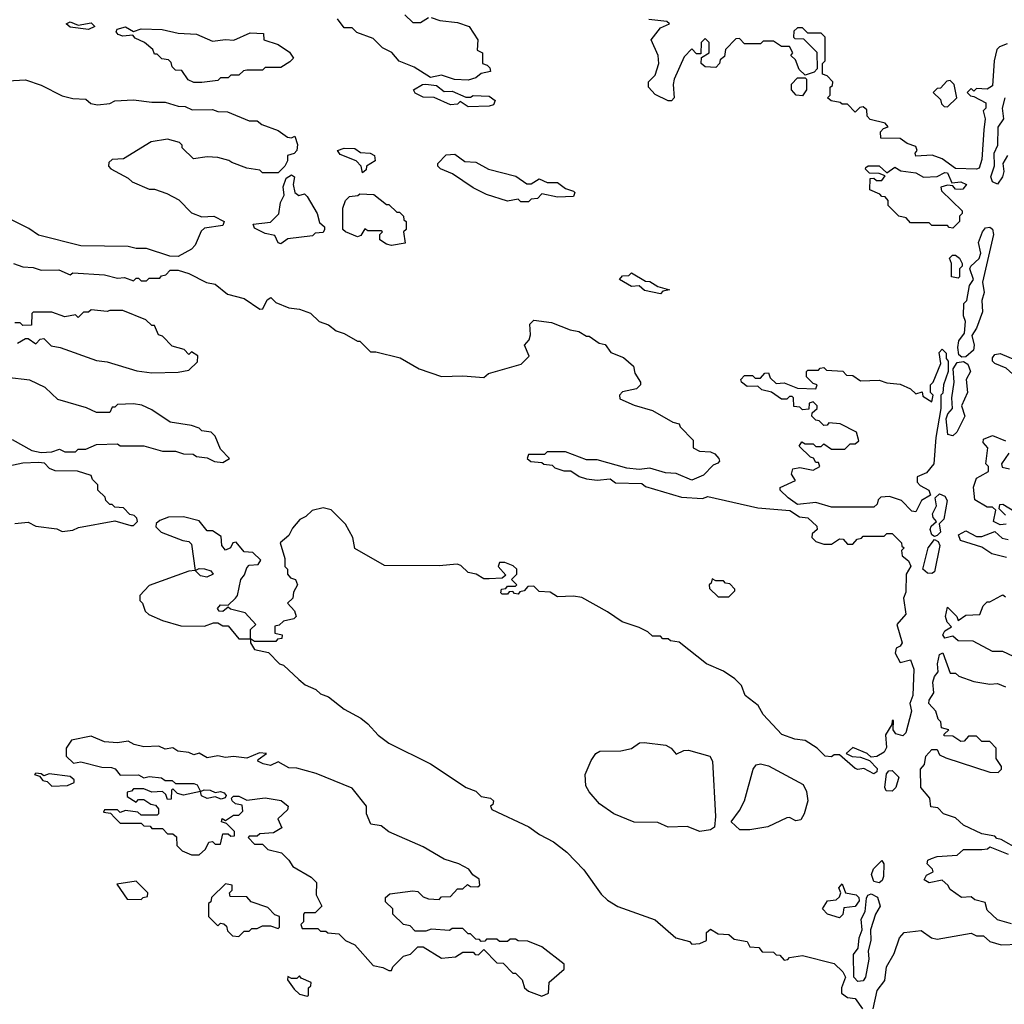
# Model space of a CAD drawing. Extents: x 2640764 to 2777785, y 718840 to 815082.
# Tile 64 of 148: x 2713504 to 2717240, y 769992 to 773731. Entities that reach past the tile are written whole.
import ezdxf

# ---------------------------------------------------------------- set-up
doc = ezdxf.new("R2010")
doc.units = 0

msp = doc.modelspace()

# ---------------------------------------------------------------- linework, layer by layer
at = {"layer": '0CON10XD'}
for points in [[(2714965, 773750), (2714995, 773720), (2715025, 773720), (2715055, 773740)], [(2713765, 773694.2), (2713695, 773702.5), (2713680, 773715), (2713695, 773722.5), (2713725, 773710), (2713775, 773719.4), (2713788.8, 773705), (2713765, 773694.2)], [(2715065, 773740), (2715098.3, 773728.3), (2715165, 773720), (2715210, 773705), (2715242.5, 773655), (2715240, 773615), (2715260, 773605), (2715260, 773565), (2715278.3, 773558.3), (2715288.3, 773548.3), (2715290, 773535), (2715255, 773527.5), (2715235, 773510), (2715205, 773501.2), (2715154.1, 773504.1), (2715105, 773521.2), (2715062.3, 773512.3), (2715000.7, 773550.7), (2714943.9, 773573.9), (2714916.4, 773606.4), (2714880, 773625), (2714845, 773660), (2714783, 773683), (2714765, 773700), (2714735, 773700), (2714710, 773735)], [(2717163, 773313), (2717155, 773200), (2717145, 773167.5), (2717135, 773163.8), (2717055, 773166.2), (2717005, 773203.3), (2716966.4, 773216.4), (2716905, 773212.5), (2716902.5, 773225), (2716910, 773235), (2716905, 773250), (2716871.7, 773261.7), (2716845, 773280), (2716771.7, 773281.7), (2716770, 773305), (2716781.7, 773318.3), (2716800, 773325), (2716788.3, 773338.3), (2716731.7, 773351.7), (2716720, 773365), (2716718.3, 773388.3), (2716705, 773400), (2716691.7, 773398.3), (2716675, 773380), (2716645, 773410), (2716625, 773410), (2716617, 773417), (2716583, 773423), (2716570, 773435), (2716580, 773445), (2716580, 773475), (2716588.3, 773481.7), (2716590, 773495), (2716568.3, 773518.3), (2716550, 773525), (2716550, 773565), (2716560, 773575), (2716560, 773665), (2716545, 773680), (2716495, 773680), (2716475, 773700), (2716455, 773700), (2716441.7, 773688.3), (2716440, 773665), (2716445, 773660), (2716478.3, 773658.3), (2716528.3, 773608.3), (2716530, 773545), (2716518.3, 773531.7), (2716485, 773520), (2716461.7, 773541.7), (2716448.3, 773578.3), (2716430, 773595), (2716437.5, 773605), (2716425, 773630), (2716395, 773630), (2716365, 773650), (2716325, 773650), (2716315, 773640), (2716255, 773640), (2716235, 773660), (2716221.7, 773658.3), (2716181.7, 773618.3), (2716178.3, 773591.7), (2716161.7, 773578.3), (2716160, 773565), (2716145, 773550), (2716105, 773552.5), (2716090, 773565), (2716091.7, 773588.3), (2716120, 773605), (2716120, 773645), (2716105, 773660), (2716090, 773645), (2716088.3, 773601.7), (2716071.7, 773601.7), (2716055, 773620), (2716025, 773590), (2715987.5, 773505), (2715983.3, 773485), (2715987.5, 773435), (2715977, 773423), (2715965, 773422.5), (2715915, 773447.5), (2715890, 773475), (2715890, 773495), (2715915, 773520), (2715928.8, 773565), (2715926.2, 773595), (2715900, 773655), (2715935, 773700), (2715970, 773715), (2715960, 773725), (2715891.7, 773731.7)], [(2714195, 773492.5), (2714165, 773492.5), (2714143, 773503), (2714118.3, 773538.3), (2714095, 773540), (2714081.7, 773551.7), (2714078.3, 773568.3), (2714068.3, 773578.3), (2714043, 773583), (2714025, 773600), (2714015, 773600), (2714008.3, 773618.3), (2713977.5, 773645), (2713941.7, 773661.7), (2713932.5, 773672.5), (2713895, 773669.2), (2713877.5, 773675), (2713870, 773685), (2713873.3, 773695), (2713905, 773704.3), (2713935, 773686.7), (2713965, 773696.2), (2714043.6, 773693.6), (2714105, 773680), (2714175, 773676.7), (2714235, 773650), (2714285, 773656.2), (2714316.4, 773653.6), (2714378.3, 773681.7), (2714428.3, 773678.3), (2714430, 773655), (2714485, 773637.5), (2714527.7, 773607.7), (2714542.5, 773585), (2714529.3, 773570.7), (2714495, 773550), (2714435, 773550), (2714425, 773540), (2714365, 773540), (2714353, 773537), (2714335, 773520), (2714305, 773520), (2714295, 773510), (2714265, 773510), (2714255, 773500), (2714195, 773492.5)], [(2717250.7, 773639.3), (2717221.7, 773628.3), (2717212.3, 773617.7), (2717202.5, 773575), (2717195, 773480), (2717175, 773467.5), (2717135, 773470), (2717125, 773460), (2717115, 773470), (2717100, 773455), (2717111.7, 773441.7), (2717125, 773440), (2717170, 773415), (2717170, 773395), (2717160, 773385), (2717167.5, 773355), (2717163, 773313)], [(2713435, 773497.5), (2713525, 773503.3), (2713585, 773482.5), (2713665, 773442.5), (2713705, 773432.5), (2713755, 773430), (2713773, 773413), (2713798.3, 773408.3), (2713845, 773412.5), (2713865, 773422.5), (2713935, 773427.5), (2714005, 773417.5), (2714055, 773417.5), (2714105, 773402.5), (2714131.7, 773401.7), (2714158.3, 773388.3), (2714235, 773390), (2714255, 773382.5), (2714291.7, 773381.7), (2714375, 773347.5), (2714405, 773347.5), (2714423, 773333), (2714485, 773310), (2714520, 773285), (2714535, 773282.5), (2714548.3, 773288.3), (2714557.7, 773257.7), (2714555.7, 773234.3), (2714545, 773222.5), (2714520, 773215), (2714520, 773195), (2714510, 773175), (2714485, 773150), (2714425, 773150), (2714415, 773160), (2714365, 773167.5), (2714308.3, 773188.3), (2714297, 773197), (2714255, 773207.5), (2714215, 773210), (2714163, 773203), (2714120, 773245), (2714120, 773255), (2714110, 773265), (2714065, 773277.5), (2714003, 773267), (2713897, 773203), (2713855, 773200), (2713841.7, 773188.3), (2713840, 773175), (2713850, 773165), (2713915, 773130), (2713930, 773115), (2713995, 773087.5), (2714015, 773087.5), (2714061.7, 773071.7), (2714107, 773047), (2714155, 772997.5), (2714195, 772982.5), (2714240, 772985), (2714280, 772965), (2714275, 772950), (2714205, 772940), (2714191.7, 772928.3), (2714170, 772875), (2714155, 772860), (2714105, 772832.5), (2714073, 772833), (2713985, 772862.5), (2713945, 772862.5), (2713915, 772870), (2713735, 772872.5), (2713575, 772913.3), (2713538.3, 772938.3), (2713455, 772980)], [(2715205, 773400), (2715175, 773420), (2715165, 773410), (2715138.3, 773408.3), (2715076.4, 773436.4), (2715035, 773437.5), (2715005, 773452.5), (2714997.5, 773465), (2715032.5, 773485), (2715045, 773486), (2715085, 773481.4), (2715115, 773458), (2715145, 773460), (2715197, 773437), (2715215, 773436.7), (2715225, 773443.3), (2715285, 773440.9), (2715307.5, 773425), (2715301.7, 773408.3), (2715285, 773403.3), (2715205, 773400)], [(2716475, 773442.5), (2716450, 773445), (2716432.5, 773465), (2716433, 773487), (2716455, 773510), (2716485, 773510), (2716490, 773505), (2716490, 773465), (2716475, 773442.5)], [(2717025, 773400), (2717060, 773435), (2717050, 773485), (2717035, 773500), (2717021.7, 773498.3), (2716998.3, 773471.7), (2716985, 773470), (2716970, 773455), (2716998.3, 773428.3), (2717001.7, 773411.7), (2717011.7, 773401.7), (2717025, 773400)], [(2717253, 773215), (2717234.4, 773185), (2717239.1, 773155), (2717234.2, 773135), (2717215, 773106.5), (2717195.3, 773115.3), (2717189.1, 773135), (2717203.6, 773176.4), (2717202.5, 773225), (2717215.7, 773255), (2717217.5, 773322.5), (2717238.6, 773355), (2717234.2, 773395), (2717243.4, 773435)], [(2714805, 773150), (2714800, 773175), (2714780, 773195), (2714719.3, 773219.3), (2714710, 773235), (2714735, 773243.3), (2714775, 773242.5), (2714796.7, 773226.7), (2714834.2, 773224.2), (2714850, 773215), (2714852.5, 773195), (2714820, 773175), (2714818.3, 773161.7), (2714805, 773150)], [(2715435, 773040), (2715405, 773040), (2715395, 773050), (2715355, 773042.5), (2715275, 773067.5), (2715225, 773092.5), (2715146.2, 773146.2), (2715100, 773165), (2715090, 773175), (2715090, 773185), (2715121.7, 773218.3), (2715155, 773220), (2715193, 773193), (2715235, 773190), (2715283, 773163), (2715386.4, 773136.4), (2715428.3, 773108.3), (2715445, 773107.5), (2715475, 773126.7), (2715505, 773112.5), (2715545, 773113.3), (2715575, 773090), (2715605, 773080), (2715610, 773075), (2715605, 773060), (2715545, 773057.5), (2715485, 773070), (2715468.3, 773051.7), (2715445, 773050), (2715435, 773040)], [(2717045, 772940), (2717031.7, 772941.7), (2717025, 772950), (2716965, 772950), (2716955, 772960), (2716885, 772960), (2716868.3, 772978.3), (2716840, 772985), (2716800, 773025), (2716800, 773045), (2716788.3, 773058.3), (2716775, 773060), (2716768.3, 773068.3), (2716730, 773085), (2716731.7, 773128.3), (2716745, 773130), (2716755, 773120), (2716775, 773120), (2716788.3, 773138.3), (2716765, 773147.5), (2716728.3, 773148.3), (2716713, 773163), (2716715, 773170), (2716724.1, 773175.9), (2716765, 773176), (2716795, 773150), (2716825, 773171.2), (2716847.1, 773157.1), (2716905, 773150), (2716933.3, 773133.3), (2716985, 773135.8), (2717015, 773151.2), (2717025, 773150), (2717041.7, 773111.7), (2717075, 773115.7), (2717097.5, 773105), (2717082.5, 773087.5), (2717075, 773086.7), (2717055, 773087.5), (2717045, 773100), (2717025, 773102.5), (2717000, 773095), (2717001.7, 773081.7), (2717080, 773005), (2717080, 772995), (2717070, 772985), (2717070, 772965), (2717045, 772940)], [(2714495, 772880), (2714485, 772883.3), (2714471.2, 772911.2), (2714435, 772919.2), (2714395, 772940), (2714390, 772955), (2714455, 772962.5), (2714486.4, 772993.6), (2714493, 773037), (2714506.7, 773065), (2714503, 773097), (2714515, 773130), (2714535, 773142.5), (2714546.7, 773135), (2714541.2, 773105), (2714547.5, 773075), (2714563, 773063), (2714585, 773070), (2714595, 773060), (2714632.5, 772995), (2714641.7, 772961.7), (2714660, 772945), (2714660, 772935), (2714655, 772922.5), (2714625, 772920), (2714615, 772910), (2714520.7, 772899.3), (2714495, 772880)], [(2714915, 772874), (2714895, 772878.8), (2714870, 772895), (2714870, 772915), (2714880, 772925), (2714875, 772930), (2714825, 772930), (2714813, 772937), (2714797.7, 772912.3), (2714785, 772906.7), (2714740, 772925), (2714730, 772935), (2714730, 773015), (2714740, 773045), (2714755, 773060), (2714787, 773063), (2714795, 773070), (2714847, 773067), (2714895, 773030), (2714905, 773030), (2714935, 773000), (2714945, 773000), (2714960, 772985), (2714961.7, 772971.7), (2714970, 772965), (2714970, 772935), (2714960, 772925), (2714967, 772883), (2714915, 772874)], [(2717079.5, 772449.5), (2717067.9, 772457.9), (2717064, 772486), (2717068.3, 772511.7), (2717088.8, 772541.2), (2717093.3, 772585), (2717086, 772606), (2717087, 772653), (2717098, 772665), (2717108.8, 772721.2), (2717123.3, 772745), (2717110, 772785), (2717113.3, 772795), (2717145.5, 772824.5), (2717151.4, 772845), (2717141.9, 772885), (2717157.8, 772925), (2717169.3, 772940.7), (2717185, 772943.9), (2717195.6, 772935.6), (2717199.1, 772915), (2717158.2, 772735), (2717164.3, 772695), (2717154.7, 772665), (2717158.3, 772621.7), (2717135, 772560), (2717117.8, 772532.2), (2717125.8, 772495), (2717123.2, 772476.8), (2717095, 772450.4), (2717079.5, 772449.5)], [(2717065, 772750), (2717040, 772755), (2717040, 772805), (2717032.5, 772825), (2717043.6, 772836.4), (2717055, 772836.7), (2717070, 772825), (2717080, 772805), (2717080, 772795), (2717070, 772785), (2717070, 772755), (2717065, 772750)], [(2713480, 772805), (2713515, 772792.5), (2713555, 772790), (2713585, 772780), (2713651.7, 772781.7), (2713695, 772762.5), (2713705, 772770), (2713825, 772762.5), (2713875, 772750), (2713901.7, 772751.7), (2713935, 772740), (2713945, 772750), (2713955, 772750), (2713965, 772740), (2713985, 772740), (2713995, 772750), (2714035, 772750), (2714041.7, 772758.3), (2714058.3, 772761.7), (2714075, 772780), (2714105, 772780), (2714145, 772767.5), (2714213, 772733), (2714245, 772726.7), (2714291.7, 772688.3), (2714355, 772672.5), (2714415, 772632.5), (2714426.4, 772633.6), (2714442.7, 772667.3), (2714456.7, 772676.7), (2714475, 772657.5), (2714525, 772637.5), (2714565, 772632.5), (2714607, 772617), (2714640, 772585), (2714675, 772572.5), (2714705, 772550), (2714735, 772540), (2714785, 772510), (2714795, 772510), (2714835, 772470), (2714855, 772470), (2714947, 772447), (2715020, 772405), (2715105, 772376.7), (2715185, 772378.8), (2715265, 772372.5), (2715283, 772387), (2715407, 772423), (2715437, 772453), (2715420, 772495), (2715437.5, 772515), (2715442.5, 772535), (2715440, 772575), (2715455, 772590), (2715521.7, 772581.7), (2715593, 772553), (2715625, 772547.5), (2715655, 772530), (2715665, 772530), (2715703, 772503), (2715725, 772497.5), (2715747, 772467), (2715795, 772448.8), (2715832.5, 772415), (2715838.3, 772388.3), (2715860, 772355), (2715860, 772345), (2715845, 772330), (2715791.7, 772318.3), (2715780, 772305), (2715781.7, 772291.7), (2715835, 772267.5), (2715905, 772247.5), (2715983, 772203), (2716007, 772197), (2716010, 772185), (2716060, 772135), (2716060, 772105), (2716083, 772093), (2716125, 772090), (2716142.3, 772082.3), (2716157.5, 772065), (2716160, 772055), (2716153, 772047)], [(2715935, 772690), (2715875, 772702.5), (2715855, 772720), (2715825, 772717.5), (2715780, 772745), (2715791.7, 772758.3), (2715815, 772760), (2715825, 772770), (2715878.3, 772738.3), (2715895, 772737.5), (2715925, 772717.5), (2715970, 772705), (2715945, 772700), (2715935, 772690)], [(2713495, 772502.5), (2713525, 772520), (2713535, 772520), (2713565, 772500), (2713581.7, 772518.3), (2713595, 772520), (2713623, 772493), (2713657, 772487), (2713795, 772437.5), (2713835, 772432.5), (2713948.3, 772398.3), (2714005, 772390), (2714105, 772392.5), (2714145, 772400), (2714178.3, 772431.7), (2714180, 772455), (2714155, 772470), (2714145, 772460), (2714128.3, 772478.3), (2714081.7, 772491.7), (2714045, 772530), (2714030, 772535), (2714015, 772570), (2714005, 772570), (2713981.7, 772591.7), (2713895, 772627.5), (2713845, 772627.5), (2713835, 772622.5), (2713775, 772630), (2713765, 772620), (2713745, 772620), (2713725, 772600), (2713715, 772610), (2713675, 772602.5), (2713625, 772620), (2713555, 772620), (2713550, 772615), (2713548.3, 772571.7), (2713515, 772570), (2713505, 772580), (2713485, 772580)], [(2716905, 771862.5), (2716890, 771865), (2716850, 771905), (2716805, 771920), (2716771.7, 771918.3), (2716761.7, 771908.3), (2716758.3, 771891.7), (2716745, 771880), (2716585, 771880), (2716525, 771897.5), (2716455, 771890), (2716420, 771915), (2716390, 771945), (2716390, 771955), (2716448.3, 771981.7), (2716432.5, 772005), (2716437.5, 772025), (2716465, 772031.2), (2716515, 772020), (2716540, 772035), (2716535, 772050), (2716525, 772050), (2716516.4, 772066.4), (2716505, 772070), (2716461.7, 772111.7), (2716471.7, 772128.3), (2716485, 772120), (2716515, 772120), (2716525, 772110), (2716545, 772110), (2716555, 772120), (2716585, 772100), (2716635, 772100), (2716655, 772120), (2716675, 772120), (2716688.3, 772131.7), (2716680, 772165), (2716617, 772197), (2716575, 772200), (2716568.3, 772191.7), (2716555, 772190), (2716538.3, 772208.3), (2716525, 772210), (2716510, 772225), (2716511.7, 772238.3), (2716530, 772255), (2716530, 772265), (2716515, 772280), (2716500, 772275), (2716498.3, 772251.7), (2716475, 772250), (2716465, 772260), (2716441.7, 772261.7), (2716440, 772295), (2716435, 772300), (2716425, 772300), (2716415, 772290), (2716395, 772290), (2716357, 772317), (2716320, 772325), (2716305, 772340), (2716265, 772338.8), (2716242.5, 772355), (2716240, 772365), (2716255, 772380), (2716285, 772380), (2716295, 772370), (2716315, 772370), (2716331.7, 772388.3), (2716345, 772390), (2716351.7, 772371.7), (2716375, 772350), (2716405, 772352.5), (2716455, 772332.5), (2716525, 772330), (2716530, 772345), (2716515, 772350), (2716490, 772375), (2716490, 772395), (2716495, 772400), (2716535, 772400), (2716541.7, 772408.3), (2716555, 772410), (2716565, 772400), (2716627, 772397), (2716641.7, 772381.7), (2716665, 772380), (2716695, 772360), (2716765, 772362.5), (2716795, 772352.5), (2716845, 772347.5), (2716885, 772330), (2716905, 772310), (2716928.3, 772318.3), (2716931.7, 772301.7), (2716965, 772280), (2716970, 772305), (2716960, 772315), (2716960, 772345), (2716970, 772355), (2717000, 772425), (2716993, 772467), (2717005, 772480), (2717020, 772465), (2717020, 772445), (2717027.5, 772435), (2717027.5, 772395), (2717010, 772345), (2717007, 772313), (2717000, 772305), (2717000, 772255), (2716980, 772145), (2716972.5, 772045), (2716945, 772010), (2716910, 771995), (2716910, 771975), (2716921.7, 771961.7), (2716954.2, 771944.2), (2716960, 771925), (2716926.7, 771905), (2716905, 771862.5)], [(2717330.7, 772350.7), (2717285, 772373.8), (2717248.1, 772408.1), (2717205, 772426.2), (2717196.2, 772435), (2717195, 772447.5), (2717205, 772460), (2717225, 772463.3), (2717315, 772425.8), (2717325, 772427.5), (2717355, 772452), (2717385, 772442.5), (2717435, 772402.5), (2717435, 772380), (2717411.7, 772358.3), (2717355, 772353.3), (2717330.7, 772350.7)], [(2717045, 772151.1), (2717025.9, 772155.9), (2717020, 772215), (2717025.5, 772234.5), (2717043.3, 772255), (2717041.2, 772295), (2717050, 772355), (2717045.8, 772405), (2717060.9, 772429.1), (2717085, 772433.1), (2717102.5, 772422.5), (2717111.6, 772395), (2717095.4, 772365), (2717100.6, 772315), (2717078.5, 772265), (2717090.3, 772225), (2717060.5, 772165), (2717045, 772151.1)], [(2713475, 772137.5), (2713550, 772095), (2713585, 772087.5), (2713625, 772090), (2713655, 772100), (2713675, 772090), (2713715, 772090), (2713725, 772100), (2713755, 772100), (2713795, 772117.5), (2713875, 772120), (2713885, 772112.5), (2713975, 772112.5), (2714045, 772092.5), (2714095, 772092.5), (2714125, 772082.5), (2714161.7, 772081.7), (2714175, 772072.5), (2714215, 772067.5), (2714243, 772053), (2714275, 772050), (2714300, 772065), (2714265, 772100), (2714245, 772150), (2714230, 772165), (2714195, 772170), (2714185, 772180), (2714155, 772190), (2714075, 772202.5), (2714005, 772250), (2713967, 772267), (2713935, 772272.5), (2713875, 772270), (2713865, 772260), (2713855, 772260), (2713845, 772240), (2713795, 772240), (2713757, 772257), (2713648.3, 772288.3), (2713600, 772335), (2713541.7, 772361.7), (2713455, 772372.5)], [(2717247.5, 771815), (2717225, 771812.5), (2717200, 771825), (2717208.3, 771868.3), (2717195, 771880), (2717175, 771880), (2717128.3, 771908.3), (2717123.6, 771956.4), (2717135, 771990), (2717148.3, 771998.3), (2717180, 772015), (2717180, 772035), (2717170, 772045), (2717177.5, 772105), (2717160, 772125), (2717161.7, 772138.3), (2717195, 772152.5), (2717245, 772132.5)], [(2716153, 772047), (2716135, 772040), (2716098.3, 772001.7), (2716055, 771982.5), (2715995, 772007.5), (2715955, 772010), (2715895, 772027.5), (2715855, 772022.5), (2715808.3, 772028.3), (2715695, 772060), (2715655, 772060), (2715575, 772090), (2715505, 772090), (2715495, 772080), (2715435, 772080), (2715430, 772065), (2715443, 772053), (2715485, 772050), (2715493, 772043), (2715525, 772040), (2715535, 772030), (2715568.3, 772018.3), (2715595, 772017.5), (2715626.7, 771996.7), (2715655, 771987.5), (2715695, 771982.5), (2715745, 771987.5), (2715765, 771972.5), (2715865, 771970), (2715878.3, 771958.3), (2716015, 771917.5), (2716095, 771912.5), (2716115, 771920), (2716305, 771877.5), (2716427, 771867), (2716463, 771843), (2716495, 771840), (2716528.3, 771808.3), (2716530, 771795), (2716511.7, 771778.3), (2716510, 771765), (2716525, 771750), (2716555, 771740), (2716585, 771740), (2716615, 771760), (2716628.3, 771758.3), (2716645, 771740), (2716665, 771740), (2716681.7, 771758.3), (2716698.3, 771761.7), (2716705, 771770), (2716785, 771770), (2716795, 771780), (2716815, 771780), (2716850, 771745), (2716851.7, 771731.7), (2716860, 771725), (2716850, 771715), (2716852.5, 771695), (2716876.4, 771676.4), (2716886, 771656), (2716867.5, 771625), (2716867, 771557), (2716857.5, 771535), (2716866.4, 771473.6), (2716832.5, 771435), (2716852.5, 771365), (2716845, 771352.5), (2716830, 771345), (2716826.7, 771325), (2716845, 771290), (2716885, 771300), (2716896.9, 771265), (2716892.7, 771165), (2716881.3, 771135), (2716888.4, 771105), (2716867.1, 771022.9), (2716855, 771011.8), (2716828.8, 771018.8), (2716818.8, 771035), (2716820, 771070), (2716815, 771070), (2716813.3, 771055), (2716790, 771015), (2716793, 770967), (2716785, 770950), (2716757, 770933), (2716735, 770930), (2716720, 770945), (2716665, 770967.5), (2716640, 770945), (2716663, 770933), (2716695, 770930), (2716728.3, 770918.3), (2716757.5, 770887.5), (2716756.7, 770875), (2716745, 770867.5), (2716707, 770887), (2716685, 770883.3), (2716675, 770887.5), (2716615, 770940), (2716595, 770940), (2716585, 770932.5), (2716560, 770935), (2716530, 770965), (2716485, 770993.3), (2716445, 770998.8), (2716396.4, 771016.4), (2716325, 771092.5), (2716306.4, 771126.4), (2716256.7, 771165), (2716242.5, 771202.5), (2716218.3, 771228.3), (2716175, 771257.5), (2716110, 771285), (2716007, 771367), (2715973, 771373), (2715965, 771380), (2715945, 771380), (2715935, 771390), (2715905, 771390), (2715887, 771407), (2715855, 771422.5), (2715790, 771445), (2715735, 771482.5), (2715636.4, 771536.4), (2715605, 771542.5), (2715545, 771540), (2715517, 771557), (2715475, 771560), (2715455, 771580), (2715431.7, 771578.3), (2715418.3, 771561.7), (2715401.7, 771558.3), (2715395, 771550), (2715381.7, 771551.7), (2715375, 771560), (2715361.7, 771558.3), (2715355, 771550), (2715335, 771550), (2715330, 771555), (2715331.7, 771568.3), (2715348.3, 771571.7), (2715355, 771580), (2715385, 771580), (2715390, 771585), (2715370, 771605), (2715390, 771625), (2715390, 771645), (2715377, 771657), (2715345, 771670), (2715325, 771670), (2715320, 771655), (2715348.3, 771621.7), (2715335, 771610), (2715285, 771607.5), (2715265, 771607.5), (2715235.9, 771625.9), (2715205, 771632), (2715178.3, 771658.3), (2715163.6, 771663.6), (2715095, 771657.1), (2714888.3, 771658.3), (2714775, 771722.5), (2714767.5, 771765), (2714740, 771815), (2714685, 771870), (2714655, 771877.5), (2714613, 771867), (2714590, 771845), (2714567, 771833), (2714539.3, 771800.7), (2714525, 771772.5), (2714492.5, 771745), (2714510, 771685), (2714510, 771655), (2714520, 771645), (2714520, 771625), (2714531.7, 771611.7), (2714550, 771605), (2714557.5, 771585), (2714543, 771557), (2714540, 771535), (2714520, 771515), (2714546.1, 771486.1), (2714552.5, 771465), (2714543.6, 771456.4), (2714505, 771447.5), (2714488.3, 771431.7), (2714471.7, 771428.3), (2714471.7, 771401.7), (2714500, 771395), (2714498.3, 771381.7), (2714481.7, 771378.3), (2714475, 771370), (2714395, 771370), (2714380, 771380), (2714380, 771365), (2714395, 771340), (2714448.3, 771328.3), (2714490, 771285), (2714505, 771280), (2714562.5, 771225), (2714587.5, 771205), (2714627.8, 771187.8), (2714645, 771171.2), (2714675, 771160), (2714735, 771112.5), (2714798.3, 771078.3), (2714825, 771057.5), (2714863.6, 771013.6), (2714903.9, 770983.9), (2715062.5, 770905), (2715197.5, 770815), (2715235, 770802), (2715255, 770781.2), (2715290, 770775), (2715301.2, 770765), (2715298.8, 770751.2), (2715290, 770745), (2715295, 770732.5), (2715436.1, 770666.1), (2715476.4, 770636.4), (2715529.4, 770609.4), (2715579.5, 770569.5), (2715645, 770502.5), (2715710.7, 770410.7), (2715735, 770387.5), (2715773.9, 770363.9), (2715915, 770312.5), (2715993.9, 770243.9), (2716045, 770230), (2716055, 770220), (2716085, 770222.5), (2716110, 770235), (2716110, 770265), (2716125, 770277.5), (2716155, 770260), (2716195, 770257.5), (2716215, 770240), (2716265, 770230), (2716275, 770210), (2716308.3, 770208.3), (2716321.7, 770191.7), (2716365, 770190), (2716375, 770180), (2716388.3, 770178.3), (2716405, 770160), (2716418.3, 770161.7), (2716425, 770170), (2716475, 770177.5), (2716595, 770147.5), (2716627.5, 770115), (2716637.5, 770095), (2716622.5, 770055), (2716622.5, 770035), (2716645, 770017.5), (2716675, 770014.3), (2716702.5, 769975)], [(2717257.5, 772085), (2717230, 772045), (2717231.7, 772031.7), (2717260, 772025)], [(2713665, 771787.5), (2713705, 771792.5), (2713727, 771803), (2713865, 771827.5), (2713925, 771810), (2713935, 771810), (2713950, 771825), (2713948.3, 771838.3), (2713938.3, 771848.3), (2713921.7, 771851.7), (2713897, 771877), (2713865, 771880), (2713855, 771890), (2713845, 771890), (2713830, 771905), (2713828.3, 771918.3), (2713800, 771945), (2713800, 771965), (2713780, 771985), (2713775, 772000), (2713723, 772017), (2713638.3, 772018.3), (2713617, 772027), (2713597, 772047), (2713575, 772050), (2713515, 772046.7), (2713445, 772032.5)], [(2716975, 771769.2), (2716965.5, 771775.5), (2716958.9, 771795), (2716962.6, 771807.4), (2716983.3, 771825), (2716970.6, 771840.6), (2716968.5, 771855), (2716982.9, 771885), (2716978.1, 771915), (2716995, 771930.9), (2717015, 771922.3), (2717023.1, 771905), (2717011.1, 771835), (2716993.6, 771816.4), (2716998.4, 771785), (2716985, 771771.9), (2716975, 771769.2)], [(2717310, 771845), (2717235, 771890), (2717221.7, 771888.3), (2717220, 771875), (2717245, 771850)], [(2714380, 771380), (2714380, 771415), (2714400, 771435), (2714359.3, 771479.3), (2714303, 771493), (2714295, 771500), (2714275, 771483.3), (2714260, 771485), (2714253.8, 771495), (2714265, 771508.8), (2714295, 771507.5), (2714322.5, 771535), (2714330, 771545), (2714342.5, 771605), (2714357, 771623), (2714365, 771650), (2714375, 771660), (2714408.3, 771661.7), (2714418.3, 771678.3), (2714388.3, 771708.3), (2714355, 771710), (2714325, 771746.7), (2714312.5, 771745), (2714303.3, 771725), (2714285, 771716.2), (2714271.2, 771735), (2714268.3, 771768.3), (2714235, 771790), (2714215, 771790), (2714185, 771827.5), (2714125, 771843.3), (2714068.3, 771841.7), (2714035, 771830), (2714021.7, 771818.3), (2714020, 771805), (2714040, 771785), (2714123, 771753), (2714145, 771750), (2714155, 771740), (2714170, 771640), (2714185, 771647.5), (2714205, 771646.2), (2714228.8, 771638.8), (2714237.5, 771625), (2714213.9, 771613.9), (2714189.3, 771619.3), (2714170, 771640), (2714145, 771637.5), (2713995, 771582.5), (2713960, 771545), (2713960, 771525), (2713970, 771515), (2713980, 771485), (2713993, 771473), (2714045, 771450), (2714115, 771430), (2714205, 771427.5), (2714238.8, 771441.2), (2714255, 771441.2), (2714275, 771430), (2714295, 771430), (2714335, 771380), (2714375, 771380), (2714380, 771380)], [(2713485, 771817.5), (2713535, 771822.5), (2713565, 771807.5), (2713645, 771797.5), (2713665, 771787.5)], [(2717248.3, 771688.3), (2717193, 771703), (2717155, 771727.5), (2717073.8, 771753.8), (2717066.7, 771775), (2717095, 771790), (2717135, 771768), (2717155, 771768), (2717205, 771787.5), (2717232.5, 771762.5), (2717255, 771756.7)], [(2716965, 771627.7), (2716949.1, 771629.1), (2716930.8, 771645), (2716950.9, 771725), (2716975, 771756.7), (2716989.1, 771749.1), (2716995.3, 771735), (2716975, 771634.5), (2716965, 771627.7)], [(2716195, 771540), (2716218.3, 771561.7), (2716218.3, 771568.3), (2716198.3, 771588.3), (2716181.7, 771591.7), (2716175, 771600), (2716145, 771600), (2716131.7, 771608.3), (2716128.3, 771591.7), (2716120, 771585), (2716121.7, 771571.7), (2716155, 771540), (2716195, 771540)], [(2717275, 771312.5), (2717235, 771332.5), (2717195, 771332.5), (2717121.7, 771371.7), (2717065, 771372.5), (2717045, 771390), (2717015, 771382.5), (2717007.5, 771395), (2717015, 771410), (2717040, 771425), (2717023, 771443), (2717017.5, 771465), (2717025, 771500), (2717060, 771465), (2717065, 771450), (2717095, 771470), (2717147, 771473), (2717160, 771505), (2717175, 771520), (2717185, 771520), (2717227, 771543), (2717235, 771547.5), (2717245, 771540)], [(2717295, 770580), (2717228.3, 770618.3), (2717211.7, 770621.7), (2717205, 770630), (2717155, 770640), (2717085, 770672.5), (2717055, 770700), (2717010, 770715), (2716988.3, 770738.3), (2716961.7, 770741.7), (2716957.5, 770775), (2716923.3, 770815), (2716922.5, 770885), (2716937, 770903), (2716942.5, 770935), (2716965, 770960), (2716985, 770960), (2716995, 770940), (2717018.3, 770928.3), (2717185, 770873.3), (2717217, 770873), (2717230, 770885), (2717230, 770895), (2717210, 770925), (2717210, 770965), (2717185, 770990), (2717155, 770990), (2717135, 771010), (2717105, 771010), (2717088.3, 770991.7), (2717075, 770990), (2717045, 771010), (2717011.7, 771011.7), (2717011.7, 771018.3), (2717030, 771035), (2717001.7, 771041.7), (2717000, 771065), (2716990, 771075), (2716980, 771105), (2716954.2, 771135), (2716955, 771147.5), (2716973.3, 771175), (2716969.2, 771215), (2716975, 771237.5), (2716990, 771255), (2716986.7, 771285), (2716995, 771320), (2717007, 771327), (2717035, 771250), (2717055, 771250), (2717068.3, 771238.3), (2717125, 771217.5), (2717185, 771207.5), (2717215, 771210), (2717245, 771197.5)], [(2715485, 770022.5), (2715510, 770035), (2715513.3, 770076.7), (2715570, 770125), (2715570, 770145), (2715485, 770210), (2715431.7, 770231.7), (2715395, 770232.5), (2715385, 770240), (2715365, 770240), (2715355, 770230), (2715325, 770230), (2715315, 770240), (2715275, 770240), (2715268.3, 770231.7), (2715255, 770230), (2715248.3, 770238.3), (2715235, 770240), (2715215, 770260), (2715205, 770260), (2715185, 770280), (2715145, 770280), (2715135, 770272.5), (2715065, 770277.5), (2715045, 770270), (2715005, 770270), (2714985, 770290), (2714960, 770295), (2714920, 770335), (2714920, 770355), (2714891.7, 770381.7), (2714891.7, 770398.3), (2714908.3, 770411.7), (2714995, 770422.5), (2715015, 770420), (2715035, 770400), (2715055, 770392.5), (2715095, 770390), (2715105, 770400), (2715138.3, 770401.7), (2715165, 770430), (2715185, 770430), (2715203, 770447), (2715215, 770440), (2715241.7, 770438.3), (2715250, 770445), (2715247, 770467), (2715223.6, 770483.6), (2715207.5, 770505), (2715170, 770525), (2715115, 770543.3), (2715035, 770590), (2714905, 770646.7), (2714875, 770670), (2714835.9, 770675.9), (2714820, 770715), (2714820, 770745), (2714765, 770813.3), (2714628.3, 770868.3), (2714555, 770888.8), (2714525, 770890), (2714485, 770913.3), (2714455, 770898.9), (2714427.5, 770905), (2714407.5, 770915), (2714408.3, 770921.7), (2714440, 770945), (2714413, 770947), (2714365, 770926.7), (2714315, 770933.3), (2714285, 770928.8), (2714255, 770936.2), (2714215, 770928.6), (2714185, 770946.2), (2714165, 770939.2), (2714145, 770948), (2714103.1, 770953.1), (2714085, 770966.7), (2714055, 770961.2), (2714032, 770972), (2713975, 770969.4), (2713938.1, 770978.1), (2713915, 770991.2), (2713875, 770985.6), (2713825, 770989.2), (2713775, 771010), (2713700, 770995), (2713680, 770965), (2713680, 770935), (2713708.3, 770908.3), (2713735, 770912.5), (2713815, 770892.5), (2713851.7, 770891.7), (2713866.4, 770886.4), (2713885, 770862.5), (2713955, 770863.3), (2713975, 770852.5), (2713995, 770857.5), (2714041.7, 770851.7), (2714055, 770842.5), (2714081.7, 770841.7), (2714095, 770830), (2714165, 770830), (2714177.5, 770825), (2714190, 770800), (2714203.3, 770806.7), (2714225.8, 770805.8), (2714245, 770796.7), (2714265, 770800), (2714280, 770795), (2714286.7, 770785), (2714283.3, 770776.7), (2714268.3, 770771.7), (2714245, 770780), (2714215, 770773.3), (2714193.8, 770783.8), (2714190, 770800), (2714125, 770786.7), (2714103, 770793), (2714085, 770810), (2714080, 770805), (2714078.3, 770771.7), (2714065, 770770), (2714058.3, 770788.3), (2714045, 770800), (2714005, 770797.5), (2713975, 770810), (2713935, 770810), (2713928.3, 770801.7), (2713911.7, 770798.3), (2713911.7, 770781.7), (2713945, 770760), (2713955, 770770), (2713975, 770770), (2714001.7, 770751.7), (2714018.3, 770748.3), (2714030, 770735), (2714030, 770715), (2714025, 770710), (2713965, 770710), (2713951.7, 770721.7), (2713905, 770727.5), (2713885, 770720), (2713875, 770730), (2713825, 770730), (2713821.7, 770721.7), (2713848.3, 770718.3), (2713865, 770700), (2713885, 770680), (2713965, 770680), (2713975, 770670), (2713998.3, 770668.3), (2714005, 770660), (2714045, 770660), (2714065, 770640), (2714085, 770640), (2714098.3, 770628.3), (2714100, 770595), (2714120, 770575), (2714155, 770560), (2714185, 770560), (2714208.3, 770581.7), (2714221.7, 770608.3), (2714235, 770610), (2714245, 770600), (2714265, 770600), (2714275, 770640), (2714295, 770640), (2714305, 770630), (2714318.3, 770631.7), (2714318.3, 770648.3), (2714288.3, 770678.3), (2714270, 770685), (2714271.7, 770698.3), (2714285, 770690), (2714315, 770710), (2714335, 770710), (2714350, 770725), (2714348.3, 770748.3), (2714323, 770753), (2714310, 770765), (2714307.5, 770775), (2714315, 770782.5), (2714335, 770782.5), (2714365, 770767.5), (2714435, 770776.2), (2714495.9, 770765.9), (2714522.5, 770745), (2714519.3, 770730.7), (2714483, 770697), (2714498.3, 770661.7), (2714467, 770643), (2714415, 770640), (2714405, 770630), (2714375, 770630), (2714370, 770625), (2714395, 770600), (2714425, 770600), (2714445, 770580), (2714497, 770567), (2714525, 770540), (2714540, 770515), (2714610, 770475), (2714630, 770455), (2714628.3, 770408.3), (2714650, 770365), (2714625, 770340), (2714585, 770340), (2714580, 770335), (2714580, 770305), (2714570, 770295), (2714575, 770280), (2714635, 770280), (2714645, 770270), (2714665, 770270), (2714673, 770263), (2714715, 770260), (2714740, 770235), (2714775, 770217.5), (2714845, 770140), (2714882.3, 770132.3), (2714905, 770120), (2714915, 770120), (2714920, 770135), (2714960, 770175), (2714987, 770183), (2715015, 770210), (2715035, 770210), (2715105, 770167.5), (2715157, 770173), (2715185, 770190), (2715225, 770190), (2715231.7, 770181.7), (2715245, 770180), (2715265, 770200), (2715315, 770150), (2715338.3, 770148.3), (2715375, 770110), (2715385, 770110), (2715410, 770085), (2715420, 770055), (2715435, 770042.5), (2715485, 770022.5)], [(2716085, 770648.2), (2716036.9, 770666.9), (2715964.4, 770664.4), (2715925, 770683.1), (2715835, 770684.2), (2715758.6, 770715), (2715703.7, 770753.7), (2715665, 770798.6), (2715652.3, 770822.3), (2715649.7, 770865), (2715671.8, 770918.2), (2715690.6, 770945), (2715705, 770952.9), (2715785.6, 770954.4), (2715825, 770964), (2715855.5, 770984.5), (2715873.3, 770986.7), (2715955.8, 770975.8), (2715975.8, 770965), (2715995, 770942.5), (2716023.5, 770956.5), (2716042.4, 770957.6), (2716123.1, 770935), (2716133.3, 770915), (2716144.2, 770705), (2716140, 770665), (2716125, 770654.4), (2716085, 770648.2)], [(2716275, 770654.1), (2716236.2, 770655), (2716203.3, 770685), (2716235, 770727.5), (2716254, 770765), (2716287.7, 770885), (2716298.9, 770901.1), (2716315, 770905.9), (2716345, 770898), (2716476.6, 770826.6), (2716490, 770800), (2716494.2, 770765), (2716481.1, 770715), (2716467.6, 770692.4), (2716449.3, 770689.3), (2716425, 770702), (2716415, 770700.8), (2716343.4, 770666.6), (2716275, 770654.1)], [(2713625, 770820), (2713685, 770822.5), (2713710, 770835), (2713710, 770845), (2713695, 770857.5), (2713615, 770867.5), (2713595, 770860), (2713585, 770867.5), (2713565, 770870), (2713560, 770865), (2713578.3, 770858.3), (2713591.7, 770841.7), (2713608.3, 770838.3), (2713625, 770820)], [(2716815, 770801.2), (2716792.4, 770802.4), (2716786.5, 770815), (2716793.2, 770866.8), (2716801.9, 770878.1), (2716815, 770880), (2716840.4, 770855), (2716829.3, 770815), (2716815, 770801.2)], [(2717268.3, 770298.3), (2717215, 770312.5), (2717175, 770350), (2717168.3, 770378.3), (2717128.3, 770388.3), (2717115, 770400), (2717078.3, 770398.3), (2717035, 770427.5), (2717026.2, 770445), (2717005, 770463.3), (2716955, 770453.3), (2716936.7, 770465), (2716945, 770482.5), (2716970, 770495), (2716967.5, 770505), (2716947.5, 770525), (2716950.7, 770539.3), (2716963.6, 770546.4), (2716985, 770553.3), (2717061.7, 770558.3), (2717085, 770580), (2717155, 770580), (2717177, 770583), (2717185, 770590), (2717255, 770562.5)], [(2716765, 770452.9), (2716745, 770458.2), (2716736.2, 770485), (2716743.5, 770506.5), (2716775, 770538.6), (2716782.9, 770525), (2716782.4, 770477.6), (2716777.2, 770462.8), (2716765, 770452.9)], [(2713965, 770390), (2713971.7, 770398.3), (2713988.3, 770401.7), (2713990, 770415), (2713945, 770460), (2713871.7, 770448.3), (2713911.7, 770391.7), (2713965, 770390)], [(2714335, 770250), (2714355, 770270), (2714375, 770270), (2714385, 770280), (2714405, 770280), (2714425, 770290), (2714455, 770290), (2714485, 770280), (2714490, 770285), (2714490, 770325), (2714471.7, 770331.7), (2714445, 770360), (2714381.7, 770381.7), (2714365, 770400), (2714301.7, 770401.7), (2714300, 770415), (2714310, 770425), (2714310, 770445), (2714285, 770450), (2714231.7, 770398.3), (2714228.3, 770381.7), (2714220, 770375), (2714220, 770325), (2714255, 770290), (2714265, 770300), (2714278.3, 770298.3), (2714288.3, 770288.3), (2714291.7, 770271.7), (2714311.7, 770251.7), (2714335, 770250)], [(2716615, 770320), (2716570, 770335), (2716550, 770355), (2716570, 770385), (2716601.7, 770388.3), (2716615, 770400), (2716620, 770415), (2716612.5, 770435), (2716625, 770450), (2716637.5, 770415), (2716678.3, 770408.3), (2716688.1, 770398.1), (2716690, 770385), (2716675, 770364), (2716631.7, 770358.3), (2716627, 770333), (2716615, 770320)], [(2716685, 770078.9), (2716669.4, 770095), (2716668.3, 770181.7), (2716685.4, 770205), (2716689.1, 770245), (2716700.8, 770275), (2716696.7, 770315), (2716712.1, 770345), (2716717.5, 770395), (2716723.1, 770406.9), (2716735, 770412.1), (2716759, 770399), (2716768.9, 770365), (2716751.4, 770335), (2716733.1, 770275), (2716733.3, 770235), (2716724, 770195), (2716726.4, 770163.6), (2716713.8, 770095), (2716705, 770080.6), (2716685, 770078.9)], [(2716743.3, 769975), (2716757.5, 770045), (2716787, 770083), (2716793.3, 770135), (2716822.5, 770185), (2716842.5, 770245), (2716860, 770265), (2716925, 770272.5), (2716963.9, 770243.9), (2716985, 770240), (2717115, 770262.5), (2717135, 770252.5), (2717161.7, 770251.7), (2717185, 770230), (2717228.3, 770218.3), (2717295, 770220)], [(2714595, 770022.5), (2714600, 770025), (2714600, 770055), (2714608.3, 770061.7), (2714610, 770075), (2714571.7, 770091.7), (2714565, 770100), (2714555, 770090), (2714535, 770090), (2714521.7, 770098.3), (2714520, 770085), (2714545, 770050), (2714565, 770030), (2714595, 770022.5)]]:
    msp.add_lwpolyline(points, dxfattribs=at)

doc.saveas('drawing.dxf')
